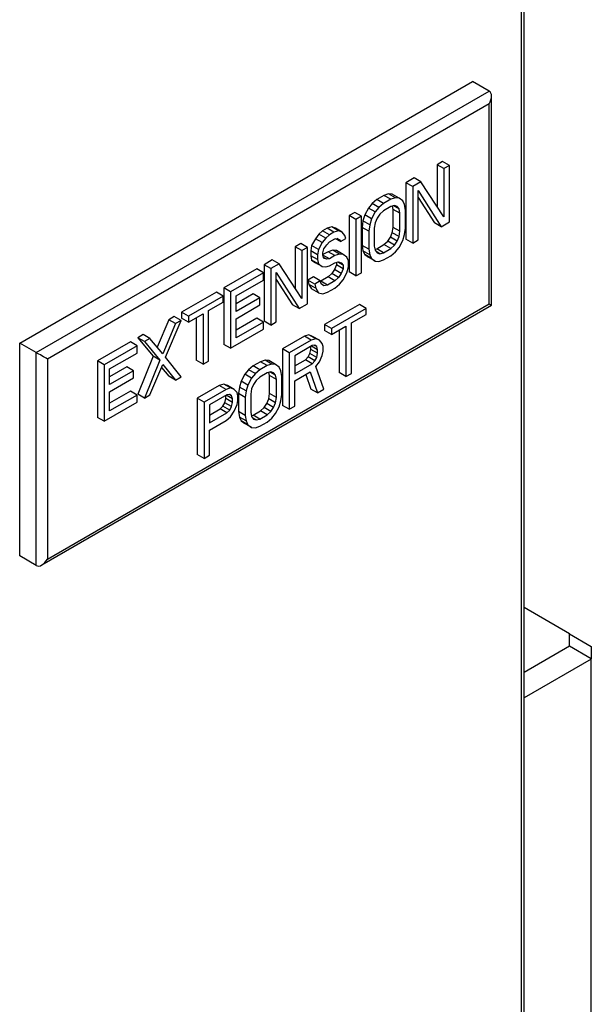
# Model space of a CAD drawing. Header units: millimetres. Extents: x 0 to 559, y 0 to 432.
# Tile 24 of 28: x 386 to 405, y 289 to 321. Entities that reach past the tile are written whole.
import ezdxf

# ---------------------------------------------------------------- set-up
doc = ezdxf.new("R2010")
doc.units = ezdxf.units.MM
doc.header["$LTSCALE"] = 2

msp = doc.modelspace()

# ---------------------------------------------------------------- linework, layer by layer
for p, q in [((402.387, 276.93), (402.387, 350.319)), ((402.299, 276.961), (402.299, 350.044)), ((386.319, 310.235), (400.744, 318.563)), ((401.274, 318.257), (400.744, 318.563)), ((386.849, 309.929), (401.274, 318.257)), ((401.274, 317.848), (387.203, 309.725)), ((401.274, 311.479), (401.274, 317.848)), ((401.347, 311.437), (401.347, 318.095)), ((399.79, 316.012), (399.615, 315.911)), ((400.006, 315.887), (399.79, 316.012)), ((399.615, 315.911), (399.615, 314.585)), ((399.831, 315.786), (399.615, 315.911)), ((400.006, 315.887), (399.831, 315.786)), ((399.831, 315.786), (399.831, 314.257)), ((400.006, 314.091), (400.006, 315.887)), ((398.886, 315.49), (398.623, 315.338)), ((398.623, 315.338), (398.623, 313.542)), ((398.839, 315.214), (398.623, 315.338)), ((399.101, 315.365), (398.839, 315.214)), ((399.101, 315.365), (398.886, 315.49)), ((399.831, 314.257), (399.101, 315.365)), ((398.839, 315.214), (398.839, 313.417)), ((399.014, 315.086), (399.743, 313.939)), ((399.014, 313.518), (399.014, 315.086)), ((397.69, 314.799), (397.544, 314.677)), ((397.923, 314.934), (397.69, 314.799)), ((397.905, 314.675), (397.69, 314.799)), ((398.139, 314.81), (397.905, 314.675)), ((398.069, 314.98), (397.923, 314.934)), ((398.139, 314.81), (397.923, 314.934)), ((398.186, 314.971), (398.069, 314.98)), ((398.285, 314.856), (398.069, 314.98)), ((398.285, 314.856), (398.139, 314.81)), ((398.401, 314.847), (398.186, 314.971)), ((398.401, 314.847), (398.285, 314.856)), ((398.518, 314.761), (398.401, 314.847)), ((398.576, 314.642), (398.518, 314.761)), ((399.014, 314.871), (399.528, 314.064)), ((396.99, 314.395), (396.815, 314.294)), ((397.205, 314.271), (396.99, 314.395)), ((397.427, 314.533), (397.311, 314.313)), ((397.544, 314.677), (397.427, 314.533)), ((397.643, 314.409), (397.427, 314.533)), ((397.643, 314.409), (397.526, 314.189)), ((397.76, 314.553), (397.544, 314.677)), ((397.76, 314.553), (397.643, 314.409)), ((397.905, 314.675), (397.76, 314.553)), ((397.905, 314.446), (397.789, 314.34)), ((398.139, 314.58), (397.905, 314.446)), ((398.256, 314.609), (398.139, 314.58)), ((398.215, 314.491), (398.193, 314.594)), ((398.215, 313.918), (398.215, 314.491)), ((398.431, 314.367), (398.215, 314.491)), ((398.401, 314.503), (398.228, 314.603)), ((398.343, 314.584), (398.256, 314.609)), ((398.401, 314.503), (398.343, 314.584)), ((398.431, 314.367), (398.401, 314.503)), ((398.606, 314.468), (398.576, 314.642)), ((398.606, 313.894), (398.606, 314.468)), ((396.815, 314.294), (396.815, 312.498)), ((397.03, 314.17), (396.815, 314.294)), ((397.205, 314.271), (397.03, 314.17)), ((397.03, 314.17), (397.03, 312.373)), ((397.205, 312.474), (397.205, 314.271)), ((397.252, 314.126), (397.223, 313.918)), ((397.311, 314.313), (397.252, 314.126)), ((397.468, 314.002), (397.252, 314.126)), ((397.526, 314.189), (397.311, 314.313)), ((397.526, 314.189), (397.468, 314.002)), ((397.701, 314.213), (397.643, 314.065)), ((397.789, 314.34), (397.701, 314.213)), ((398.431, 313.793), (398.431, 314.367)), ((399.743, 313.939), (400.006, 314.091)), ((395.969, 313.806), (395.852, 313.7)), ((396.115, 313.89), (395.969, 313.806)), ((396.185, 313.682), (395.969, 313.806)), ((396.261, 313.936), (396.115, 313.89)), ((396.33, 313.766), (396.115, 313.89)), ((396.377, 313.889), (396.261, 313.936)), ((396.476, 313.812), (396.261, 313.936)), ((396.476, 313.812), (396.33, 313.766)), ((396.593, 313.764), (396.377, 313.889)), ((396.593, 313.764), (396.476, 313.812)), ((397.223, 313.918), (397.223, 313.345)), ((397.439, 313.794), (397.223, 313.918)), ((397.468, 314.002), (397.439, 313.794)), ((397.439, 313.794), (397.439, 313.221)), ((397.643, 314.065), (397.614, 313.895)), ((397.614, 313.895), (397.614, 313.322)), ((398.186, 313.748), (398.215, 313.918)), ((398.431, 313.793), (398.215, 313.918)), ((398.401, 313.623), (398.431, 313.793)), ((398.576, 313.686), (398.606, 313.894)), ((399.743, 313.939), (399.528, 314.064)), ((395.736, 313.557), (395.619, 313.336)), ((395.852, 313.7), (395.736, 313.557)), ((395.951, 313.432), (395.736, 313.557)), ((396.068, 313.576), (395.852, 313.7)), ((396.068, 313.576), (395.951, 313.432)), ((396.185, 313.682), (396.068, 313.576)), ((396.33, 313.766), (396.185, 313.682)), ((396.185, 313.452), (396.36, 313.553)), ((396.36, 313.553), (396.447, 313.566)), ((396.535, 313.463), (396.375, 313.555)), ((396.505, 313.523), (396.434, 313.564)), ((396.447, 313.566), (396.505, 313.523)), ((396.505, 313.523), (396.535, 313.463)), ((396.535, 313.463), (396.71, 313.564)), ((396.68, 313.662), (396.593, 313.764)), ((396.71, 313.564), (396.68, 313.662)), ((397.923, 313.367), (398.04, 313.473)), ((398.04, 313.473), (398.127, 313.6)), ((398.256, 313.348), (398.04, 313.473)), ((398.127, 313.6), (398.186, 313.748)), ((398.343, 313.475), (398.127, 313.6)), ((398.401, 313.623), (398.186, 313.748)), ((398.256, 313.348), (398.343, 313.475)), ((398.343, 313.475), (398.401, 313.623)), ((398.401, 313.279), (398.518, 313.5)), ((398.518, 313.5), (398.576, 313.686)), ((398.839, 313.417), (398.623, 313.542)), ((398.839, 313.417), (399.014, 313.518)), ((395.269, 313.402), (395.094, 313.301)), ((395.094, 313.301), (395.094, 311.975)), ((395.31, 313.176), (395.094, 313.301)), ((395.485, 313.277), (395.269, 313.402)), ((395.485, 313.277), (395.31, 313.176)), ((395.31, 313.176), (395.31, 311.648)), ((395.485, 311.481), (395.485, 313.277)), ((395.619, 313.336), (395.59, 313.167)), ((395.59, 313.167), (395.59, 313.014)), ((395.805, 313.042), (395.59, 313.167)), ((395.835, 313.212), (395.619, 313.336)), ((395.835, 313.212), (395.805, 313.042)), ((395.951, 313.432), (395.835, 313.212)), ((395.98, 313.105), (396.01, 313.236)), ((396.144, 313.143), (395.98, 313.048)), ((396.01, 313.236), (396.097, 313.363)), ((396.097, 313.363), (396.185, 313.452)), ((396.29, 313.189), (396.144, 313.143)), ((396.36, 313.018), (396.144, 313.143)), ((396.407, 313.179), (396.29, 313.189)), ((396.505, 313.064), (396.29, 313.189)), ((396.622, 313.055), (396.407, 313.179)), ((397.223, 313.345), (397.252, 313.171)), ((397.439, 313.221), (397.223, 313.345)), ((397.252, 313.171), (397.311, 313.052)), ((397.468, 313.046), (397.252, 313.171)), ((397.439, 313.221), (397.468, 313.046)), ((397.614, 313.322), (397.643, 313.186)), ((397.636, 313.219), (397.69, 313.232)), ((397.643, 313.186), (397.701, 313.105)), ((397.789, 313.079), (397.671, 313.147)), ((397.69, 313.232), (397.923, 313.367)), ((397.905, 313.108), (397.69, 313.232)), ((397.905, 313.108), (398.139, 313.243)), ((398.139, 313.243), (397.923, 313.367)), ((398.139, 313.243), (398.256, 313.348)), ((398.285, 313.136), (398.401, 313.279)), ((394.365, 312.88), (394.102, 312.728)), ((394.58, 312.755), (394.365, 312.88)), ((395.59, 313.014), (395.619, 312.878)), ((395.805, 312.889), (395.59, 313.014)), ((395.619, 312.878), (395.736, 312.792)), ((395.835, 312.753), (395.619, 312.878)), ((395.805, 313.042), (395.805, 312.889)), ((395.805, 312.889), (395.835, 312.753)), ((395.98, 313.029), (395.98, 313.105)), ((396.185, 312.917), (395.98, 313.035)), ((396.01, 312.931), (395.98, 313.029)), ((396.097, 312.905), (396.001, 312.96)), ((396.097, 312.905), (396.01, 312.931)), ((396.185, 312.917), (396.097, 312.905)), ((396.36, 313.018), (396.185, 312.917)), ((396.505, 313.064), (396.36, 313.018)), ((396.622, 313.055), (396.505, 313.064)), ((396.739, 312.969), (396.622, 313.055)), ((396.797, 312.85), (396.739, 312.969)), ((396.797, 312.659), (396.797, 312.85)), ((397.311, 313.052), (397.427, 312.966)), ((397.526, 312.927), (397.311, 313.052)), ((397.643, 312.842), (397.427, 312.966)), ((397.468, 313.046), (397.526, 312.927)), ((397.526, 312.927), (397.643, 312.842)), ((397.643, 312.842), (397.76, 312.833)), ((397.701, 313.105), (397.789, 313.079)), ((397.76, 312.833), (397.905, 312.879)), ((397.789, 313.079), (397.905, 313.108)), ((397.905, 312.879), (398.139, 313.013)), ((398.139, 313.013), (398.285, 313.136)), ((393.869, 312.594), (392.819, 311.987)), ((394.084, 312.469), (393.869, 312.594)), ((394.102, 312.728), (394.102, 310.932)), ((394.318, 312.604), (394.102, 312.728)), ((394.58, 312.755), (394.318, 312.604)), ((394.318, 312.604), (394.318, 310.807)), ((395.31, 311.648), (394.58, 312.755)), ((395.951, 312.668), (395.736, 312.792)), ((395.835, 312.753), (395.951, 312.668)), ((395.951, 312.668), (396.068, 312.659)), ((396.068, 312.659), (396.185, 312.688)), ((396.185, 312.688), (396.36, 312.789)), ((396.348, 312.572), (396.261, 312.445)), ((396.407, 312.721), (396.348, 312.572)), ((396.564, 312.448), (396.348, 312.572)), ((396.36, 312.789), (396.476, 312.818)), ((396.407, 312.801), (396.407, 312.721)), ((396.622, 312.596), (396.407, 312.721)), ((396.622, 312.711), (396.449, 312.811)), ((396.476, 312.818), (396.564, 312.792)), ((396.564, 312.792), (396.622, 312.711)), ((396.622, 312.596), (396.564, 312.448)), ((396.622, 312.711), (396.622, 312.596)), ((396.739, 312.473), (396.797, 312.659)), ((394.084, 312.469), (393.034, 311.863)), ((393.209, 311.735), (394.084, 312.24)), ((394.084, 312.24), (394.084, 312.469)), ((394.493, 312.476), (395.222, 311.329)), ((394.493, 310.908), (394.493, 312.476)), ((394.493, 312.261), (395.006, 311.454)), ((395.677, 312.338), (395.502, 312.237)), ((395.502, 312.237), (395.532, 312.101)), ((395.718, 312.113), (395.502, 312.237)), ((395.893, 312.214), (395.677, 312.338)), ((395.893, 312.214), (395.718, 312.113)), ((395.922, 312.116), (395.893, 312.214)), ((395.911, 312.205), (395.896, 312.202)), ((396.144, 312.34), (395.911, 312.205)), ((396.126, 312.081), (395.911, 312.205)), ((396.36, 312.215), (396.126, 312.081)), ((396.261, 312.445), (396.144, 312.34)), ((396.36, 312.215), (396.144, 312.34)), ((396.476, 312.321), (396.261, 312.445)), ((396.476, 312.321), (396.36, 312.215)), ((396.564, 312.448), (396.476, 312.321)), ((396.505, 312.109), (396.622, 312.252)), ((396.622, 312.252), (396.739, 312.473)), ((397.03, 312.373), (396.815, 312.498)), ((397.03, 312.373), (397.205, 312.474)), ((392.819, 311.987), (392.819, 310.191)), ((393.034, 311.863), (392.819, 311.987)), ((395.532, 312.101), (395.619, 311.96)), ((395.747, 311.977), (395.532, 312.101)), ((395.835, 311.836), (395.619, 311.96)), ((395.718, 312.113), (395.747, 311.977)), ((395.747, 311.977), (395.835, 311.836)), ((396.01, 312.052), (395.922, 312.116)), ((396.126, 312.081), (396.01, 312.052)), ((396.126, 311.851), (396.36, 311.986)), ((396.36, 311.986), (396.505, 312.109)), ((392.586, 311.853), (391.477, 311.213)), ((392.801, 311.728), (391.693, 311.088)), ((392.801, 311.728), (392.586, 311.853)), ((392.801, 311.537), (392.801, 311.728)), ((393.034, 311.863), (393.034, 310.067)), ((393.752, 311.8), (393.209, 311.487)), ((393.209, 311.238), (393.209, 311.735)), ((393.968, 311.676), (393.209, 311.238)), ((393.968, 311.676), (393.752, 311.8)), ((393.968, 311.446), (393.968, 311.676)), ((395.835, 311.836), (395.98, 311.805)), ((395.98, 311.805), (396.126, 311.851)), ((387.026, 303.169), (401.347, 311.437)), ((387.203, 303.356), (401.274, 311.479)), ((392.334, 311.268), (392.801, 311.537)), ((392.334, 309.662), (392.334, 311.268)), ((393.209, 311.008), (393.968, 311.446)), ((395.222, 311.329), (395.006, 311.454)), ((395.222, 311.329), (395.485, 311.481)), ((397.138, 311.46), (396.03, 310.82)), ((397.354, 311.335), (396.246, 310.696)), ((397.354, 311.335), (397.138, 311.46)), ((397.354, 311.144), (397.354, 311.335)), ((391.069, 310.977), (390.698, 310.104)), ((390.963, 309.788), (391.459, 310.954)), ((391.244, 311.078), (391.069, 310.977)), ((391.284, 310.853), (391.069, 310.977)), ((391.459, 310.954), (391.244, 311.078)), ((391.459, 310.954), (391.284, 310.853)), ((391.477, 311.213), (391.477, 311.022)), ((391.693, 311.088), (391.477, 311.213)), ((391.693, 310.897), (391.477, 311.022)), ((391.693, 310.897), (392.159, 311.167)), ((391.693, 311.088), (391.693, 310.897)), ((391.944, 311.042), (391.944, 309.686)), ((392.159, 311.167), (392.159, 309.561)), ((393.869, 311.026), (393.209, 310.646)), ((393.209, 310.397), (393.209, 311.008)), ((394.084, 310.902), (393.869, 311.026)), ((396.887, 310.875), (397.354, 311.144)), ((391.284, 310.853), (390.876, 309.891)), ((393.034, 310.067), (394.084, 310.673)), ((394.084, 310.902), (393.209, 310.397)), ((394.084, 310.673), (394.084, 310.902)), ((394.318, 310.807), (394.102, 310.932)), ((394.318, 310.807), (394.493, 310.908)), ((396.03, 310.82), (396.03, 310.629)), ((396.246, 310.696), (396.03, 310.82)), ((396.246, 310.504), (396.712, 310.774)), ((396.246, 310.696), (396.246, 310.504)), ((396.497, 310.649), (396.497, 309.293)), ((396.712, 310.774), (396.712, 309.169)), ((396.887, 309.27), (396.887, 310.875)), ((390.252, 310.506), (390.077, 310.405)), ((390.077, 310.405), (390.573, 309.812)), ((390.293, 310.28), (390.077, 310.405)), ((390.468, 310.381), (390.252, 310.506)), ((390.468, 310.381), (390.293, 310.28)), ((390.876, 309.891), (390.468, 310.381)), ((395.388, 310.449), (394.688, 310.045)), ((395.604, 310.325), (394.904, 309.921)), ((395.534, 310.495), (395.388, 310.449)), ((395.604, 310.325), (395.388, 310.449)), ((395.651, 310.448), (395.534, 310.495)), ((395.75, 310.371), (395.534, 310.495)), ((395.75, 310.371), (395.604, 310.325)), ((395.866, 310.324), (395.651, 310.448)), ((395.866, 310.324), (395.75, 310.371)), ((395.954, 310.221), (395.866, 310.324)), ((396.246, 310.504), (396.03, 310.629)), ((386.319, 303.458), (386.319, 310.235)), ((386.849, 309.929), (386.319, 310.235)), ((389.844, 310.27), (388.794, 309.664)), ((390.059, 310.145), (389.009, 309.539)), ((390.059, 310.145), (389.844, 310.27)), ((390.059, 309.916), (390.059, 310.145)), ((390.293, 310.28), (390.788, 309.687)), ((393.034, 310.067), (392.819, 310.191)), ((394.688, 310.045), (394.688, 308.249)), ((394.904, 309.921), (394.688, 310.045)), ((395.633, 310.151), (395.079, 309.831)), ((395.563, 309.901), (395.593, 310.032)), ((395.593, 310.032), (395.593, 310.127)), ((395.808, 309.908), (395.593, 310.032)), ((395.808, 310.023), (395.609, 310.137)), ((395.721, 310.163), (395.633, 310.151)), ((395.779, 310.12), (395.708, 310.161)), ((395.779, 310.12), (395.721, 310.163)), ((395.808, 310.023), (395.779, 310.12)), ((395.808, 309.908), (395.808, 310.023)), ((395.983, 310.124), (395.954, 310.221)), ((395.983, 309.971), (395.983, 310.124)), ((386.849, 303.152), (386.849, 309.929)), ((387.203, 309.725), (387.203, 303.356)), ((389.184, 309.411), (390.059, 309.916)), ((390.573, 309.812), (390.077, 308.608)), ((390.788, 309.687), (390.573, 309.812)), ((391.459, 309.157), (390.963, 309.788)), ((394.904, 309.921), (394.904, 308.125)), ((395.079, 309.831), (395.079, 309.258)), ((395.079, 309.506), (395.418, 309.702)), ((395.418, 309.702), (395.505, 309.791)), ((395.633, 309.577), (395.418, 309.702)), ((395.505, 309.791), (395.563, 309.901)), ((395.721, 309.666), (395.505, 309.791)), ((395.779, 309.776), (395.563, 309.901)), ((395.721, 309.666), (395.779, 309.776)), ((395.779, 309.776), (395.808, 309.908)), ((395.866, 309.636), (395.954, 309.839)), ((395.954, 309.839), (395.983, 309.971)), ((388.794, 309.664), (388.794, 307.867)), ((389.009, 309.539), (388.794, 309.664)), ((389.009, 309.539), (389.009, 307.743)), ((389.727, 309.476), (389.184, 309.163)), ((389.184, 308.914), (389.184, 309.411)), ((389.943, 309.352), (389.727, 309.476)), ((390.788, 309.687), (390.293, 308.484)), ((390.468, 308.585), (390.876, 309.547)), ((390.838, 309.458), (391.069, 309.181)), ((390.876, 309.547), (391.284, 309.056)), ((392.159, 309.561), (391.944, 309.686)), ((392.159, 309.561), (392.334, 309.662)), ((393.609, 309.384), (393.492, 309.24)), ((393.755, 309.507), (393.609, 309.384)), ((393.825, 309.26), (393.609, 309.384)), ((393.988, 309.641), (393.755, 309.507)), ((393.97, 309.382), (393.755, 309.507)), ((393.97, 309.382), (393.825, 309.26)), ((394.204, 309.517), (393.97, 309.382)), ((394.134, 309.687), (393.988, 309.641)), ((394.204, 309.517), (393.988, 309.641)), ((394.251, 309.678), (394.134, 309.687)), ((394.35, 309.563), (394.134, 309.687)), ((394.35, 309.563), (394.204, 309.517)), ((394.466, 309.554), (394.251, 309.678)), ((394.466, 309.554), (394.35, 309.563)), ((394.583, 309.468), (394.466, 309.554)), ((394.641, 309.349), (394.583, 309.468)), ((395.079, 309.258), (395.633, 309.577)), ((395.633, 309.577), (395.721, 309.666)), ((395.75, 309.492), (395.866, 309.636)), ((396.012, 308.764), (395.75, 309.492)), ((389.943, 309.352), (389.184, 308.914)), ((389.184, 308.685), (389.943, 309.123)), ((389.943, 309.123), (389.943, 309.352)), ((391.284, 309.056), (391.069, 309.181)), ((391.284, 309.056), (391.459, 309.157)), ((393.492, 309.24), (393.376, 309.02)), ((393.708, 309.116), (393.492, 309.24)), ((393.708, 309.116), (393.591, 308.896)), ((393.825, 309.26), (393.708, 309.116)), ((393.97, 309.153), (393.854, 309.047)), ((394.204, 309.287), (393.97, 309.153)), ((394.32, 309.317), (394.204, 309.287)), ((394.28, 309.198), (394.258, 309.301)), ((394.28, 308.625), (394.28, 309.198)), ((394.495, 309.074), (394.28, 309.198)), ((394.466, 309.21), (394.293, 309.31)), ((394.408, 309.291), (394.32, 309.317)), ((394.466, 309.21), (394.408, 309.291)), ((394.495, 309.074), (394.466, 309.21)), ((394.495, 308.5), (394.495, 309.074)), ((394.67, 309.175), (394.641, 309.349)), ((394.67, 308.601), (394.67, 309.175)), ((395.079, 309.028), (395.575, 309.314)), ((395.432, 309.232), (395.593, 308.771)), ((395.575, 309.314), (395.808, 308.647)), ((396.712, 309.169), (396.497, 309.293)), ((396.712, 309.169), (396.887, 309.27)), ((392.676, 308.884), (391.976, 308.479)), ((392.891, 308.759), (392.191, 308.355)), ((392.822, 308.929), (392.676, 308.884)), ((392.891, 308.759), (392.676, 308.884)), ((392.938, 308.882), (392.822, 308.929)), ((393.037, 308.805), (392.822, 308.929)), ((393.037, 308.805), (392.891, 308.759)), ((393.154, 308.758), (392.938, 308.882)), ((393.154, 308.758), (393.037, 308.805)), ((393.241, 308.655), (393.154, 308.758)), ((393.317, 308.834), (393.288, 308.626)), ((393.376, 309.02), (393.317, 308.834)), ((393.533, 308.709), (393.317, 308.834)), ((393.591, 308.896), (393.376, 309.02)), ((393.591, 308.896), (393.533, 308.709)), ((393.708, 308.772), (393.679, 308.602)), ((393.766, 308.92), (393.708, 308.772)), ((393.854, 309.047), (393.766, 308.92)), ((395.079, 308.226), (395.079, 309.028)), ((395.808, 308.647), (395.593, 308.771)), ((395.808, 308.647), (396.012, 308.764)), ((389.844, 308.703), (389.184, 308.322)), ((389.184, 308.073), (389.184, 308.685)), ((390.059, 308.578), (389.184, 308.073)), ((390.059, 308.578), (389.844, 308.703)), ((390.059, 308.349), (390.059, 308.578)), ((390.293, 308.484), (390.077, 308.608)), ((390.293, 308.484), (390.468, 308.585)), ((391.976, 308.479), (391.976, 306.683)), ((392.191, 308.355), (391.976, 308.479)), ((392.92, 308.585), (392.366, 308.265)), ((392.851, 308.335), (392.88, 308.466)), ((392.88, 308.466), (392.88, 308.561)), ((393.095, 308.342), (392.88, 308.466)), ((393.095, 308.457), (392.897, 308.571)), ((393.008, 308.597), (392.92, 308.585)), ((393.066, 308.554), (392.995, 308.595)), ((393.066, 308.554), (393.008, 308.597)), ((393.095, 308.457), (393.066, 308.554)), ((393.095, 308.342), (393.095, 308.457)), ((393.27, 308.558), (393.241, 308.655)), ((393.27, 308.405), (393.27, 308.558)), ((393.288, 308.626), (393.288, 308.052)), ((393.504, 308.501), (393.288, 308.626)), ((393.533, 308.709), (393.504, 308.501)), ((393.504, 308.501), (393.504, 307.928)), ((393.679, 308.602), (393.679, 308.029)), ((394.192, 308.307), (394.251, 308.455)), ((394.251, 308.455), (394.28, 308.625)), ((394.466, 308.331), (394.251, 308.455)), ((394.495, 308.5), (394.28, 308.625)), ((394.466, 308.331), (394.495, 308.5)), ((394.641, 308.393), (394.67, 308.601)), ((389.009, 307.743), (390.059, 308.349)), ((392.191, 308.355), (392.191, 306.559)), ((392.366, 308.265), (392.366, 307.692)), ((392.366, 307.94), (392.705, 308.136)), ((392.705, 308.136), (392.792, 308.225)), ((392.92, 308.012), (392.705, 308.136)), ((392.792, 308.225), (392.851, 308.335)), ((393.008, 308.1), (392.792, 308.225)), ((393.066, 308.21), (392.851, 308.335)), ((393.008, 308.1), (393.066, 308.21)), ((393.066, 308.21), (393.095, 308.342)), ((393.154, 308.07), (393.241, 308.273)), ((393.241, 308.273), (393.27, 308.405)), ((393.988, 308.074), (394.105, 308.18)), ((394.105, 308.18), (394.192, 308.307)), ((394.32, 308.055), (394.105, 308.18)), ((394.408, 308.182), (394.192, 308.307)), ((394.32, 308.055), (394.408, 308.182)), ((394.408, 308.182), (394.466, 308.331)), ((394.466, 307.987), (394.583, 308.207)), ((394.583, 308.207), (394.641, 308.393)), ((394.904, 308.125), (394.688, 308.249)), ((394.904, 308.125), (395.079, 308.226)), ((389.009, 307.743), (388.794, 307.867)), ((392.366, 307.692), (392.92, 308.012)), ((392.891, 307.765), (393.037, 307.888)), ((392.92, 308.012), (393.008, 308.1)), ((393.037, 307.888), (393.154, 308.07)), ((393.288, 308.052), (393.317, 307.878)), ((393.504, 307.928), (393.288, 308.052)), ((393.317, 307.878), (393.376, 307.759)), ((393.533, 307.754), (393.317, 307.878)), ((393.504, 307.928), (393.533, 307.754)), ((393.679, 308.029), (393.708, 307.893)), ((393.701, 307.926), (393.755, 307.939)), ((393.708, 307.893), (393.766, 307.812)), ((393.854, 307.786), (393.736, 307.854)), ((393.755, 307.939), (393.988, 308.074)), ((393.97, 307.815), (393.755, 307.939)), ((393.766, 307.812), (393.854, 307.786)), ((393.854, 307.786), (393.97, 307.815)), ((393.97, 307.815), (394.204, 307.95)), ((394.204, 307.95), (393.988, 308.074)), ((394.204, 307.95), (394.32, 308.055)), ((394.204, 307.72), (394.35, 307.843)), ((394.35, 307.843), (394.466, 307.987)), ((392.366, 307.462), (392.891, 307.765)), ((393.376, 307.759), (393.492, 307.673)), ((393.591, 307.634), (393.376, 307.759)), ((393.708, 307.549), (393.492, 307.673)), ((393.533, 307.754), (393.591, 307.634)), ((393.591, 307.634), (393.708, 307.549)), ((393.708, 307.549), (393.825, 307.54)), ((393.825, 307.54), (393.97, 307.586)), ((393.97, 307.586), (394.204, 307.72)), ((392.366, 306.66), (392.366, 307.462)), ((392.191, 306.559), (391.976, 306.683)), ((392.191, 306.559), (392.366, 306.66)), ((386.849, 303.152), (386.319, 303.458)), ((403.827, 300.982), (402.387, 301.813)), ((403.827, 300.582), (403.827, 300.982)), ((403.827, 300.982), (404.527, 300.578)), ((403.827, 300.582), (402.387, 299.751)), ((404.527, 300.178), (403.827, 300.582)), ((404.527, 300.578), (404.527, 300.178)), ((404.527, 300.17), (402.387, 298.935)), ((404.527, 300.17), (404.527, 300.178)), ((404.527, 278.487), (404.527, 300.17))]:
    msp.add_line(p, q)
at = {"flags": 128}
msp.add_lwpolyline([(401.274, 311.479), (401.305, 311.461), (401.328, 311.448), (401.343, 311.44), (401.347, 311.437)], dxfattribs=at)
for centre, major_axis, ratio, start_param, end_param in [((401.097, 317.95), (0.177, 0.306), 0.577335, 4.71243, 6.283226), ((387.026, 309.827), (0.25, -0.144), 0.00007, 0.785439, 2.356235), ((387.026, 303.458), (0.177, 0.306), 0.577335, 3.141633, 4.71243)]:
    msp.add_ellipse(centre, major_axis=major_axis, ratio=ratio, start_param=start_param, end_param=end_param)

doc.saveas('drawing.dxf')
